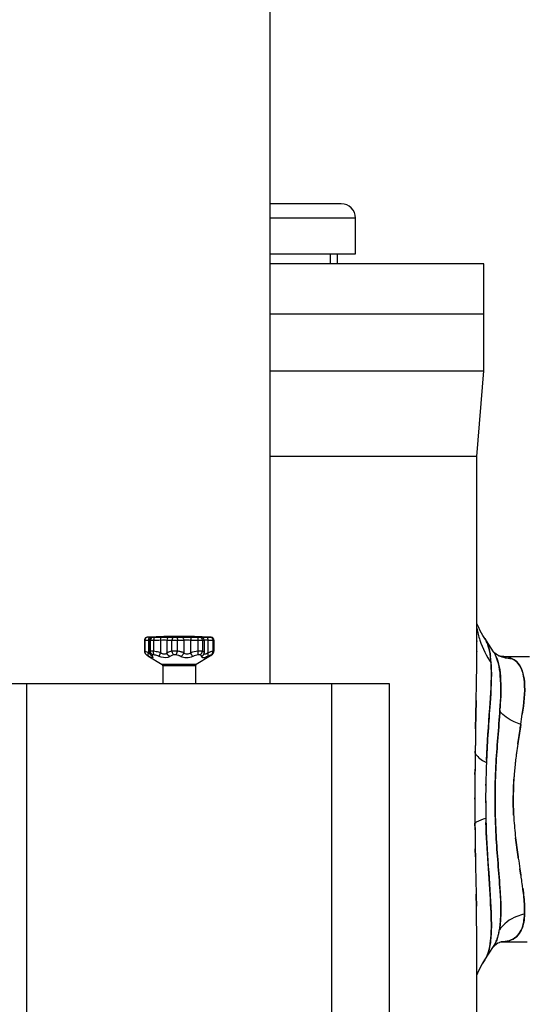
# Model space of a CAD drawing. Header units: metres. Extents: x 70279.8 to 70377.7, y 409251.8 to 409331.5.
# Tile 91 of 244: x 70311.49 to 70311.846, y 409311.61 to 409312.3. Entities that reach past the tile are written whole.
import ezdxf

# ---------------------------------------------------------------- set-up
doc = ezdxf.new("R2010")
doc.units = ezdxf.units.M

# ---------------------------------------------------------------- blocks, each defined once
blk = doc.blocks.new('PASS UNIT_20170322')
at = {"linetype": 'Continuous'}
for p, q in [((3058.5, 1048.88), (3058.5, 754.88)), ((3058.5, 1008.88), (2722.5, 1008.88)), ((3088.87, 926), (3081.16, 926)), ((3088.86, 926.19), (3081.24, 926.19)), ((3090.85, 924.32), (3090.85, 924.35)), ((3090.86, 924.3), (3090.85, 924.32)), ((3090.86, 924.26), (3090.86, 924.3)), ((3090.86, 924.22), (3090.86, 924.26)), ((3090.91, 923.47), (3090.86, 924.22)), ((3077.98, 923.78), (3071.79, 913.85)), ((3077.45, 922.9), (3077.98, 923.78)), ((3078.42, 921.8), (3078.4, 921.79)), ((3088.98, 923.44), (3080, 923.44)), ((3080.68, 922.49), (3088.91, 922.49)), ((3088.87, 922.17), (3081.16, 922.17)), ((3088.87, 919.79), (3081.16, 919.79)), ((3088.98, 923.44), (3089.03, 922.52)), ((3090.88, 920.48), (3090.87, 920.41)), ((3090.89, 920.56), (3090.88, 920.48)), ((3090.96, 920.39), (3090.93, 920.55)), ((3090.96, 920.47), (3090.95, 920.52)), ((3090.97, 920.4), (3090.96, 920.47)), ((3091.04, 920.48), (3091.04, 920.47)), ((3070.94, 913.38), (3058.5, 913.38)), ((3070.94, 890.38), (3070.94, 913.38)), ((3071.79, 889.91), (3071.79, 913.85)), ((3077.45, 915.93), (3080, 914.87)), ((3088.98, 914.87), (3080, 914.87)), ((3088.98, 910.54), (3080, 910.54)), ((3090.97, 914.94), (3088.98, 914.87)), ((3081.16, 906.96), (3088.87, 906.96)), ((3088.98, 898.69), (3080, 898.69)), ((3081.16, 903.08), (3088.87, 903.08)), ((3070.94, 890.38), (3058.5, 890.38)), ((3077.98, 879.98), (3071.79, 889.91)), ((3088.98, 893.86), (3080, 893.86)), ((3088.98, 884.38), (3080, 884.38)), ((3088.87, 888.78), (3081.16, 888.78)), ((3088.87, 885.67), (3081.16, 885.67)), ((3090.97, 882.78), (3090.86, 879.88)), ((3078.45, 879.26), (3078.56, 879.1)), ((3078.56, 879.1), (3078.67, 878.96)), ((3078.67, 878.96), (3078.85, 878.73)), ((3088.98, 881.88), (3080, 881.88)), ((3088.87, 878.27), (3081.16, 878.27)), ((3088.86, 877.57), (3081.24, 877.57)), ((3088.98, 881.88), (3088.87, 878.27)), ((3090.85, 879.43), (3090.86, 879.54)), ((3090.86, 879.54), (3090.87, 879.63)), ((3090.86, 879.57), (3090.86, 879.54)), ((3090.87, 879.63), (3090.89, 879.93)), ((3090.88, 879.9), (3090.89, 879.91)), ((3090.89, 879.93), (3090.91, 880.29)), ((3090.89, 879.99), (3090.9, 880.07)), ((3090.89, 879.91), (3090.89, 879.99)), ((3090.9, 880.14), (3090.91, 880.29)), ((3090.9, 880.07), (3090.9, 880.14)), ((4058.5, 838.38), (3058.5, 838.38)), ((3217.5, 693.38), (3217.5, 838.38)), ((3277.5, 838.38), (3277.5, 688.38)), ((3317.5, 838.38), (3317.5, 688.38)), ((3352.5, 688.38), (3352.5, 838.38)), ((3359.5, 838.38), (3359.5, 778.38)), ((3384.5, 778.38), (3384.5, 838.38)), ((3394.5, 788.38), (3394.5, 838.38)), ((2722.5, 794.88), (3058.5, 794.88)), ((3359.5, 796.19), (3352.5, 796.19)), ((3359.5, 791.19), (3352.5, 791.19)), ((3359.5, 778.38), (3384.5, 778.38)), ((3058.5, 754.88), (2722.5, 754.88)), ((2778.7, 693.38), (2874.04, 693.38)), ((2860.11, 690.69), (2862.14, 689.56)), ((2902.61, 693.72), (2910.01, 693.86)), ((2909.98, 693.86), (2902.62, 693.72)), ((2910.98, 693.88), (2909.98, 693.86)), ((2910.01, 693.86), (2911.01, 693.88)), ((2942.68, 694.48), (2937.23, 694.4)), ((2937.23, 694.4), (2942.68, 694.48)), ((2960.07, 694.69), (2958.87, 694.68)), ((2958.87, 694.68), (2960.12, 694.69)), ((2960.72, 694.7), (2960.07, 694.69)), ((2960.12, 694.69), (2960.72, 694.7)), ((2977.61, 694.76), (2978.48, 694.76)), ((2978.48, 694.76), (2977.61, 694.76)), ((2994.75, 694.69), (2996.09, 694.68)), ((2996.09, 694.68), (2994.75, 694.69)), ((3009.8, 694.52), (3011.11, 694.5)), ((3011.11, 694.5), (3009.81, 694.52)), ((3012.02, 694.49), (3011.11, 694.5)), ((3017.59, 694.4), (3012.02, 694.49)), ((3026.84, 694.23), (3036.58, 694.04)), ((3036.6, 694.04), (3026.84, 694.23)), ((3036.58, 694.04), (3046.54, 693.83)), ((3046.53, 693.83), (3036.6, 694.04)), ((3080.88, 693.38), (3217.5, 693.38)), ((3081.07, 693.38), (3080.89, 693.38)), ((3088.32, 693.42), (3087.82, 693.41)), ((3217.5, 693.38), (3277.5, 688.38)), ((2862.14, 689.56), (2862.2, 689.52)), ((2863.81, 688.55), (2865.04, 687.76)), ((2865.02, 687.77), (2874.2, 681.72)), ((2865.03, 687.79), (2865.16, 687.71)), ((2987.19, 687.12), (2987.98, 687.11)), ((2987.98, 687.11), (2987.2, 687.12)), ((3080.79, 681.72), (3088.39, 686.72)), ((3088.39, 686.72), (3089.96, 687.76)), ((3277.5, 688.38), (3352.5, 688.38)), ((2877.17, 680.09), (2877.05, 680.15)), ((2877.05, 680.15), (2877.17, 680.09)), ((2877.5, 676.42), (2877.5, 658.18)), ((2885.93, 677.55), (2885.8, 677.58)), ((3039.24, 677.23), (3039.94, 677.18)), ((3039.95, 677.18), (3039.27, 677.23)), ((3077.5, 676.42), (3077.5, 656.45)), ((3077.5, 676.42), (3077.5, 676.38)), ((3077.5, 676.38), (3077.5, 676.35)), ((3078.01, 678.15), (3077.98, 678.09)), ((2928.69, 663.18), (2924.35, 662.5)), ((2924.37, 662.5), (2928.69, 663.17)), ((2937.06, 664.46), (2936.07, 664.31)), ((2936.07, 664.31), (2937.05, 664.46)), ((2966.32, 667.59), (2966.54, 667.6)), ((3016.31, 664.7), (3016.08, 664.73)), ((3016.1, 664.73), (3016.33, 664.7)), ((3028.04, 662.91), (3028.23, 662.88)), ((3029.91, 662.61), (3028.07, 662.9)), ((3028.23, 662.88), (3029.94, 662.61))]:
    blk.add_line(p, q, dxfattribs=at)
for points in [[(3078.85, 925.03), (3078.78, 924.94), (3078.67, 924.8), (3078.56, 924.66), (3078.45, 924.5), (3078.34, 924.34), (3078.23, 924.17), (3078.11, 923.98), (3077.98, 923.78)], [(3081.24, 926.19), (3081.17, 926.19), (3081.03, 926.18), (3080.89, 926.17), (3080.76, 926.15), (3080.63, 926.12), (3080.5, 926.09), (3080.38, 926.06), (3080.26, 926.02), (3080.15, 925.98), (3080.04, 925.94), (3079.93, 925.89), (3079.83, 925.84), (3079.73, 925.78), (3079.63, 925.72), (3079.54, 925.67), (3079.46, 925.61), (3079.38, 925.54), (3079.3, 925.48), (3079.23, 925.42), (3079.16, 925.36), (3079.1, 925.3), (3079.04, 925.24), (3078.99, 925.18), (3078.94, 925.13), (3078.89, 925.07), (3078.85, 925.03)], [(3090.85, 924.35), (3090.85, 924.37), (3090.85, 924.38), (3090.85, 924.4), (3090.84, 924.42), (3090.84, 924.44), (3090.84, 924.46), (3090.83, 924.48), (3090.83, 924.51), (3090.82, 924.54), (3090.82, 924.57), (3090.81, 924.61), (3090.8, 924.65), (3090.79, 924.68), (3090.78, 924.72), (3090.77, 924.77), (3090.76, 924.81), (3090.74, 924.85), (3090.73, 924.89), (3090.71, 924.93), (3090.69, 924.97), (3090.67, 925.02), (3090.65, 925.06), (3090.63, 925.1), (3090.61, 925.15), (3090.59, 925.19), (3090.56, 925.23), (3090.53, 925.27), (3090.51, 925.32), (3090.48, 925.36), (3090.45, 925.4), (3090.41, 925.44), (3090.38, 925.48), (3090.34, 925.52), (3090.31, 925.56), (3090.27, 925.6), (3090.23, 925.64), (3090.19, 925.68), (3090.14, 925.72), (3090.1, 925.75), (3090.05, 925.79), (3090, 925.82), (3089.95, 925.86), (3089.9, 925.89), (3089.85, 925.92), (3089.79, 925.95), (3089.74, 925.98), (3089.68, 926.01), (3089.62, 926.03), (3089.56, 926.06), (3089.5, 926.08), (3089.44, 926.1), (3089.37, 926.12), (3089.3, 926.14), (3089.24, 926.15), (3089.17, 926.16), (3089.1, 926.17), (3089.03, 926.18), (3088.95, 926.18), (3088.88, 926.19), (3088.86, 926.19)], [(3080.68, 922.49), (3080.62, 922.49), (3080.39, 922.48), (3080.16, 922.45), (3079.93, 922.41), (3079.7, 922.36), (3079.48, 922.29), (3079.25, 922.21), (3079.03, 922.12), (3078.8, 922.01), (3078.57, 921.89), (3078.42, 921.8)], [(3090.95, 920.52), (3090.95, 920.56), (3090.94, 920.6), (3090.94, 920.64), (3090.93, 920.68), (3090.92, 920.72), (3090.92, 920.76), (3090.91, 920.8), (3090.9, 920.84), (3090.89, 920.89), (3090.88, 920.93), (3090.86, 920.98), (3090.85, 921.04), (3090.83, 921.1), (3090.8, 921.16), (3090.78, 921.23), (3090.75, 921.3), (3090.71, 921.38), (3090.67, 921.46), (3090.62, 921.54), (3090.56, 921.62), (3090.5, 921.71), (3090.43, 921.79), (3090.35, 921.88), (3090.27, 921.96), (3090.18, 922.04), (3090.08, 922.12), (3089.97, 922.19), (3089.86, 922.25), (3089.74, 922.31), (3089.61, 922.36), (3089.48, 922.4), (3089.35, 922.44), (3089.21, 922.46), (3089.07, 922.48), (3088.91, 922.49)], [(3077.98, 879.98), (3078.11, 879.78), (3078.23, 879.59), (3078.34, 879.42), (3078.45, 879.26)], [(3078.85, 878.73), (3078.89, 878.69), (3078.94, 878.63), (3078.99, 878.58), (3079.04, 878.52), (3079.1, 878.46), (3079.16, 878.4), (3079.23, 878.34), (3079.3, 878.28), (3079.38, 878.22), (3079.46, 878.16), (3079.54, 878.1), (3079.63, 878.04), (3079.73, 877.98), (3079.83, 877.93), (3079.93, 877.87), (3080.04, 877.83), (3080.15, 877.78), (3080.26, 877.74), (3080.38, 877.7), (3080.5, 877.67), (3080.63, 877.64), (3080.76, 877.61), (3080.89, 877.59), (3081.03, 877.58), (3081.17, 877.58), (3081.24, 877.57)], [(3088.86, 877.57), (3088.87, 877.57), (3088.94, 877.58), (3089.01, 877.58), (3089.08, 877.59), (3089.15, 877.6), (3089.21, 877.61), (3089.28, 877.62), (3089.34, 877.63), (3089.4, 877.65), (3089.46, 877.67), (3089.52, 877.69), (3089.58, 877.71), (3089.64, 877.73), (3089.69, 877.76), (3089.75, 877.78), (3089.8, 877.81), (3089.85, 877.84), (3089.9, 877.87), (3089.95, 877.9), (3090, 877.93), (3090.04, 877.97), (3090.09, 878), (3090.13, 878.03), (3090.17, 878.07), (3090.21, 878.11), (3090.25, 878.14), (3090.29, 878.18), (3090.33, 878.22), (3090.36, 878.26), (3090.4, 878.3), (3090.43, 878.34), (3090.46, 878.38), (3090.49, 878.42), (3090.52, 878.46), (3090.54, 878.5), (3090.57, 878.54), (3090.59, 878.59), (3090.62, 878.63), (3090.64, 878.67), (3090.66, 878.71), (3090.68, 878.75), (3090.7, 878.8), (3090.72, 878.84), (3090.73, 878.88), (3090.75, 878.92), (3090.76, 878.97), (3090.77, 879.01), (3090.78, 879.04), (3090.79, 879.08), (3090.8, 879.12), (3090.81, 879.16), (3090.82, 879.19), (3090.83, 879.22), (3090.83, 879.26), (3090.84, 879.28), (3090.84, 879.31), (3090.84, 879.34), (3090.84, 879.36), (3090.85, 879.38), (3090.85, 879.39), (3090.85, 879.41), (3090.85, 879.43)], [(2854.22, 693.38), (2854.6, 693.24), (2857.14, 692.16), (2860.11, 690.69)], [(3089.97, 687.76), (3092.21, 689.17), (3095.38, 690.94)], [(3095.38, 690.94), (3098.2, 692.31), (3100.56, 693.3)], [(2862.2, 689.52), (2862.73, 689.2), (2863.81, 688.55)], [(2874.28, 681.67), (2874.41, 681.57), (2875.03, 681.03), (2875.97, 679.94), (2876.8, 678.57), (2877.21, 677.57)], [(2877.21, 677.57), (2877.28, 677.34), (2877.48, 676.51), (2877.5, 676.37)], [(3077.5, 676.36), (3077.52, 676.52), (3077.61, 676.97), (3077.81, 677.64), (3077.98, 678.09)], [(3078.01, 678.15), (3078.36, 678.89), (3079.01, 679.91), (3079.76, 680.81), (3080.42, 681.44), (3080.78, 681.71)]]:
    blk.add_lwpolyline(points, dxfattribs=at)
for centre, radius, start, end in [((3646.48, 929.9), 557.7, 181.03937, 181.54452), ((3070.59, 921.73), 18.46, 2.31695, 2.43928), ((3094.43, 920.05), 3.58, 174.31591, 175.58085), ((3449.7, 927.03), 358.93, 181.29912, 181.9304), ((2698.03, 901.88), 393.48, 356.85409, 3.14591), ((2932.43, 914.84), 158.72, 2.63279, 3.11852), ((3089.11, 920.23), 1.87, 2.35157, 7.31077), ((3086.9, 919.79), 4.1, 7.26994, 8.42592), ((3072.68, 920.18), 18.36, 0.92772, 1.24418), ((3078.21, 920.27), 12.83, 0.53029, 0.89488), ((3070.94, 914.38), 1, 270, 328.06948), ((3240.65, 905.02), 151.8, 179.26712, 180.73273), ((3145.78, 904.8), 54.93, 178.77881, 181.22119), ((3266.18, 907.16), 175.36, 181.15416, 181.72488), ((3361.34, 907.47), 272.51, 180.92337, 181.38004), ((3268.48, 905.24), 179.62, 181.38164, 182.08954), ((3206.48, 905.36), 115.63, 181.72688, 182.61137), ((3070.94, 889.38), 1, 31.93052, 90), ((3535.03, 881.59), 446.22, 178.42405, 179.07687), ((3377.95, 883.43), 287.15, 178.0303, 178.84615), ((3088.98, 886.38), 2, 270.0151, 357.74767), ((3001.03, 846.07), 84.39, 23.18208, 25.10526), ((3080.9, 880.43), 2.66, 210.80005, 219.71406), ((2940.96, 835.28), 146.64, 17.04504, 18.52704), ((3127.07, 878.47), 36.23, 177.77029, 178.12509), ((3071.31, 880.99), 19.6, 355.84961, 356.14078), ((3083.85, 880.08), 7.03, 355.58255, 355.84871), ((3057.15, 881.94), 33.79, 356.1523, 356.54063), ((3384.5, 788.38), 10, 270, 360), ((2818.21, 614.1), 87.31, 59.79214, 65.33463), ((2873.89, 1421.47), 728.09, 269.43956, 270.0117), ((2873.58, 1758.1), 1064.72, 270.02467, 270.68581), ((2873.51, 1757.7), 1064.32, 270.02905, 270.68964), ((2867.13, 2341.21), 1647.86, 270.66715, 270.88676), ((2867.59, 2307.82), 1614.47, 270.66513, 270.88866), ((2851.04, 3362), 2668.78, 270.89313, 271.10724), ((2851.21, 3341.37), 2648.15, 270.89612, 271.1123), ((3081.37, -7354.42), 8050.1, 91.025965, 91.212823), ((3073.58, -6953.69), 7649.3, 91.021391, 91.217801), ((2981, -1804.65), 2499.42, 90.50741, 90.87855), ((2981.15, -1802.94), 2497.73, 90.51105, 90.88247), ((2977.75, -1416.03), 2110.8, 90.00398, 90.46236), ((2977.57, -1409.65), 2104.41, 89.99891, 90.45861), ((2977.42, -1419.97), 2114.73, 89.53067, 89.97149), ((2977.27, -1419.15), 2113.92, 89.5263, 89.96728), ((2974.37, -1767.79), 2462.56, 89.17548, 89.49458), ((2974.24, -1763.03), 2457.81, 89.17108, 89.49054), ((2965.84, -2349.11), 3043.95, 89.02581, 89.14775), ((2947.12, -3419.49), 4114.49, 88.8899, 89.01864), ((2949, -3329.47), 4024.46, 88.89166, 89.02338), ((3137.05, 5128.72), 4435.81, 268.83063, 268.95111), ((3136.84, 5127.59), 4434.67, 268.8333, 268.95355), ((3099.68, 3103.46), 2410.21, 268.95799, 269.10535), ((3098.78, 3050.18), 2356.92, 268.9564, 269.10664), ((3086.99, 2286.15), 1592.8, 269.10211, 269.39508), ((3087.13, 2290.84), 1597.49, 269.10028, 269.39164), ((3081.37, 1726.55), 1033.17, 269.37917, 269.97716), ((3081.46, 1738.32), 1044.94, 269.3814, 269.96903), ((3081.02, 1492.3), 798.92, 270.00318, 270.1376), ((3081.32, 1394.04), 700.66, 270.13235, 270.53157), ((3109.66, 629.23), 65.43, 100.92853, 108.54066), ((2819.04, 615.55), 85.64, 57.51434, 59.73599), ((2874.14, 701.59), 16.56, 235.95402, 236.65385), ((2874.11, 701.58), 16.53, 236.02323, 236.63966), ((2874.69, 702.47), 17.6, 236.68221, 241.25705), ((2874.53, 702.19), 17.28, 236.67453, 240.2931), ((2819.49, 616.27), 84.79, 56.75811, 57.41225), ((2874.8, 702.64), 17.79, 240.26965, 241.19632), ((2875.51, 703.96), 19.29, 241.22691, 243.59234), ((2977.75, 72.27), 614.93, 91.3934, 91.54009), ((2977.74, 72.48), 614.72, 91.27115, 91.39341), ((2978.09, 59.86), 627.34, 91.27652, 91.39721), ((2977.71, 73.82), 613.38, 90.98414, 91.27124), ((2977.59, 81.56), 605.64, 90.98494, 91.27486), ((2977.65, 77.34), 609.86, 90.70665, 90.98421), ((2977.64, 79.21), 607.99, 90.70697, 90.98536), ((2977.54, 88.43), 598.76, 90.00089, 90.70837), ((2977.48, 93.94), 593.26, 89.99548, 90.70945), ((2977.45, 76.29), 610.91, 89.86977, 89.99294), ((2977.52, 99), 588.2, 89.87105, 89.99897), ((2977.45, 83.02), 604.18, 89.07623, 89.8684), ((2977.47, 84.11), 603.09, 89.07636, 89.87019), ((2977.18, 65.23), 621.97, 88.16757, 89.00508), ((2977.13, 67.52), 619.68, 88.15664, 88.99686), ((2976.12, 34.62), 652.6, 87.96461, 88.16071), ((2976.92, 56.94), 630.26, 87.96454, 88.16775), ((2974.52, -9.08), 696.32, 87.65001, 87.96097), ((2975.72, 23.66), 663.57, 87.6348, 87.96324), ((2975.33, 9.63), 677.6, 87.50175, 87.6535), ((2974.31, -10.96), 698.21, 87.49105, 87.63625), ((3066.75, 786.83), 103.6, 271.77504, 272.79449), ((3067.44, 772.77), 89.54, 272.79522, 273.86464), ((3067.26, 776.04), 92.81, 272.80964, 273.36578), ((3067.63, 769.63), 86.39, 273.36906, 273.87594), ((3068.56, 756.8), 73.52, 273.82892, 276.14296), ((3068.05, 763.49), 80.23, 273.87293, 274.53774), ((3068.84, 753.83), 70.53, 274.51809, 276.17383), ((3069.83, 744.65), 61.3, 276.18302, 277.28997), ((3069.83, 744.57), 61.22, 276.189, 277.2997), ((3073.22, 723.42), 39.8, 281.78595, 282.46421), ((3073.25, 723.25), 39.63, 281.78767, 282.46835), ((3076.84, 710.14), 26.03, 287.64687, 291.6476), ((3076.87, 710.08), 25.96, 287.63902, 291.64895), ((3078.29, 706.47), 22.08, 291.66887, 295.34162), ((3078.29, 706.47), 22.07, 291.6701, 295.34529), ((3081.02, 701.36), 16.27, 303.36613, 304.93076), ((3081.35, 700.89), 15.71, 304.92733, 307.15538), ((2884.47, 697.32), 18.67, 233.24417, 236.65573), ((2887.2, 702.14), 24.22, 244.74284, 245.23791), ((2887.33, 702.39), 24.5, 244.72366, 245.20626), ((2891.07, 712.6), 35.38, 252.79876, 254.44021), ((2890.98, 712.32), 35.09, 252.79895, 254.45543), ((2891.86, 715.47), 38.36, 254.45876, 256.26271), ((2893.35, 721.75), 44.82, 256.31377, 259.90389), ((2894.42, 727.44), 50.61, 259.84008, 260.19255), ((2894.01, 725.34), 48.46, 259.87911, 260.17182), ((3075.03, 1202.27), 526.26, 265.94411, 266.10306), ((3072.79, 1171.67), 495.57, 265.95375, 266.1177), ((3068.17, 1100.56), 424.32, 266.18561, 266.37921), ((3069.46, 698.96), 20.64, 300.4869, 301.41357), ((3069.81, 698.39), 19.96, 301.40812, 303.36394), ((3069.87, 698.31), 19.86, 301.38439, 303.31936), ((2856.45, 1093.86), 436.67, 277.98374, 278.61905), ((2856.6, 1092.92), 435.71, 277.98069, 278.61953), ((2801.49, 1459.01), 805.93, 278.59168, 278.77018), ((2805.85, 1430.2), 776.79, 278.59233, 278.77512), ((3139.3, -679.44), 1359.03, 98.60053, 98.91542), ((3136.2, -659.46), 1338.81, 98.59696, 98.91642), ((2981.19, 397.44), 270.56, 93.59984, 96.5146), ((2980.23, 409.07), 258.9, 93.55008, 96.59589), ((2978.02, 440.4), 227.49, 92.89118, 93.48293), ((2979.3, 425.53), 242.41, 93.06815, 93.57148), ((2977.56, 450.12), 217.76, 90.01473, 92.89902), ((2977.35, 446.44), 221.44, 86.0146, 89.96109), ((2976.64, 433.81), 234.09, 85.41388, 86.05672), ((2982.08, 492.74), 174.93, 85.64463, 86.50879), ((2975.03, 413.77), 254.2, 84.88035, 85.41191), ((2980.98, 478.5), 189.21, 84.9225, 85.63764), ((2973.52, 397.29), 270.74, 83.86229, 84.87455), ((2977.56, 440.97), 226.9, 83.6921, 84.90116), ((2971.14, 374.81), 293.34, 83.64212, 83.86968), ((2972.41, 393.3), 274.85, 83.47586, 83.718), ((2967.9, 346.29), 322.05, 82.68977, 83.62985), ((2962.66, 309.66), 359.05, 82.60281, 83.44544), ((2962.63, 304.63), 364.05, 82.5261, 82.70215), ((2952.87, 232.45), 436.88, 82.48751, 82.63458), ((2952.6, 229.55), 439.79, 81.70072, 82.50232), ((2946.32, 183.53), 486.24, 81.7497, 82.47577), ((3120.49, 1243.04), 587.45, 261.13049, 261.83623), ((3118.11, 1227.41), 571.64, 261.12774, 261.85233), ((2899.26, 711.98), 52.07, 267.14978, 267.46146), ((2899.41, 715.53), 55.62, 267.47225, 268.74173), ((2882.65, 905.98), 246.96, 277.34345, 277.54494), ((2877.17, 947.11), 288.46, 277.55114, 277.95627), ((2878.11, 940.56), 281.84, 277.53878, 277.95158)]:
    blk.add_arc(centre, radius, start, end, dxfattribs=at)
for points, knots in [([(3078.85, 925.03), (3079.12, 925.36), (3079.84, 925.89), (3080.73, 926.03), (3081.16, 926)], [0, 0, 0, 0, 0.494505, 1, 1, 1, 1]), ([(3080, 923.44), (3080.12, 923.72), (3080.48, 924.58), (3080.84, 925.45), (3081.16, 926)], [0, 0, 0, 0, 0.323207, 1, 1, 1, 1]), ([(3081.16, 926), (3081.17, 926.05), (3081.2, 926.1), (3081.22, 926.19), (3081.24, 926.19)], [0, 0, 0, 0, 0.725842, 1, 1, 1, 1]), ([(3088.86, 926.19), (3088.87, 926.19), (3088.84, 926.09), (3088.86, 926.05), (3088.87, 926)], [0, 0, 0, 0, 0.251614, 1, 1, 1, 1]), ([(3090.86, 924.22), (3090.83, 924.69), (3090.35, 925.65), (3089.35, 926.01), (3088.87, 926)], [0, 0, 0, 0, 0.493617, 1, 1, 1, 1]), ([(3088.87, 926), (3088.87, 925.86), (3088.92, 925.01), (3088.95, 924.15), (3088.98, 923.44)], [0, 0, 0, 0, 0.165151, 1, 1, 1, 1]), ([(3077.45, 920.66), (3077.33, 920.6), (3077.11, 920.5), (3076.81, 920.42), (3076.55, 920.53), (3076.51, 920.83), (3076.59, 921.19), (3076.79, 921.67), (3077.08, 922.26), (3077.32, 922.68), (3077.45, 922.9)], [0, 0, 0, 0, 0.120846, 0.205481, 0.264957, 0.333732, 0.438821, 0.586521, 0.775139, 1, 1, 1, 1]), ([(3077.45, 922.9), (3077.68, 923.24), (3078.57, 923.71), (3079.51, 923.58), (3080, 923.44)], [0, 0, 0, 0, 0.440402, 1, 1, 1, 1]), ([(3078.61, 920.56), (3078.5, 920.71), (3078.08, 920.96), (3077.65, 920.78), (3077.45, 920.66)], [0, 0, 0, 0, 0.455825, 1, 1, 1, 1]), ([(3077.45, 915.93), (3077.58, 916.24), (3078.02, 917.42), (3078.39, 918.63), (3078.61, 919.53)], [0, 0, 0, 0, 0.261223, 1, 1, 1, 1]), ([(3078.61, 920.56), (3078.87, 921.01), (3079.61, 921.81), (3080.64, 922.14), (3081.16, 922.17)], [0, 0, 0, 0, 0.502308, 1, 1, 1, 1]), ([(3078.61, 919.53), (3078.66, 919.74), (3078.72, 920.08), (3078.69, 920.45), (3078.61, 920.56)], [0, 0, 0, 0, 0.620498, 1, 1, 1, 1]), ([(3078.61, 919.53), (3078.92, 919.75), (3079.81, 919.95), (3080.68, 919.88), (3081.16, 919.79)], [0, 0, 0, 0, 0.432638, 1, 1, 1, 1]), ([(3079.07, 922.14), (3079.07, 922.34), (3079.44, 922.81), (3079.77, 923.19), (3080, 923.44)], [0, 0, 0, 0, 0.370369, 1, 1, 1, 1]), ([(3080, 914.87), (3080.12, 915.29), (3080.57, 916.91), (3080.94, 918.56), (3081.16, 919.79)], [0, 0, 0, 0, 0.260224, 1, 1, 1, 1]), ([(3081.16, 922.17), (3081.13, 922.22), (3081.02, 922.38), (3080.82, 922.49), (3080.68, 922.49)], [0, 0, 0, 0, 0.293853, 1, 1, 1, 1]), ([(3081.16, 919.79), (3081.21, 920.29), (3081.25, 921.07), (3081.26, 921.89), (3081.16, 922.17)], [0, 0, 0, 0, 0.632067, 1, 1, 1, 1]), ([(3088.87, 922.17), (3088.86, 922.06), (3088.85, 921.26), (3088.86, 920.47), (3088.87, 919.79)], [0, 0, 0, 0, 0.145554, 1, 1, 1, 1]), ([(3088.91, 922.49), (3088.89, 922.49), (3088.89, 922.32), (3088.87, 922.25), (3088.87, 922.17)], [0, 0, 0, 0, 0.259583, 1, 1, 1, 1]), ([(3090.86, 920.33), (3090.84, 920.81), (3090.37, 921.79), (3089.36, 922.17), (3088.87, 922.17)], [0, 0, 0, 0, 0.494584, 1, 1, 1, 1]), ([(3090.86, 918.89), (3090.83, 919.19), (3090.08, 919.73), (3089.33, 919.79), (3088.87, 919.79)], [0, 0, 0, 0, 0.39157, 1, 1, 1, 1]), ([(3090.97, 922.13), (3090.95, 922.5), (3090.35, 923.29), (3089.45, 923.45), (3088.98, 923.44)], [0, 0, 0, 0, 0.441003, 1, 1, 1, 1]), ([(3090.86, 920.33), (3090.86, 920.26), (3090.84, 919.78), (3090.85, 919.3), (3090.86, 918.89)], [0, 0, 0, 0, 0.145633, 1, 1, 1, 1]), ([(3090.93, 920.55), (3090.93, 920.56), (3090.91, 920.6), (3090.9, 920.57), (3090.89, 920.56)], [0, 0, 0, 0, 0.54576, 1, 1, 1, 1]), ([(3090.97, 922.13), (3090.98, 921.97), (3091.01, 921.45), (3091.03, 920.94), (3091.03, 920.58)], [0, 0, 0, 0, 0.305824, 1, 1, 1, 1]), ([(3091.04, 920.39), (3091.04, 920.28), (3091.04, 919.89), (3090.98, 920.23), (3090.97, 920.31)], [0, 0, 0, 0, 0.566752, 1, 1, 1, 1]), ([(3077.45, 908.44), (3077.14, 908.85), (3076.05, 911.24), (3076.7, 914.03), (3077.45, 915.93)], [0, 0, 0, 0, 0.201984, 1, 1, 1, 1]), ([(3080, 910.54), (3079.73, 910.74), (3079.24, 911.28), (3078.98, 912.44), (3079.3, 913.7), (3079.74, 914.48), (3080, 914.87)], [0, 0, 0, 0, 0.207438, 0.439474, 0.709661, 1, 1, 1, 1]), ([(3081.16, 906.96), (3081.09, 907.32), (3080.84, 908.55), (3080.45, 909.77), (3080, 910.54)], [0, 0, 0, 0, 0.290787, 1, 1, 1, 1]), ([(3088.98, 910.54), (3088.96, 910.3), (3088.91, 909.11), (3088.88, 907.92), (3088.87, 906.96)], [0, 0, 0, 0, 0.199166, 1, 1, 1, 1]), ([(3088.98, 914.87), (3089.02, 914.04), (3089.05, 912.59), (3089.03, 911.15), (3088.98, 910.54)], [0, 0, 0, 0, 0.577285, 1, 1, 1, 1]), ([(3090.97, 908.84), (3090.95, 909.29), (3090.44, 910.22), (3089.47, 910.53), (3088.98, 910.54)], [0, 0, 0, 0, 0.475781, 1, 1, 1, 1]), ([(3090.97, 914.94), (3091.01, 913.76), (3091.05, 911.73), (3091.03, 909.7), (3090.97, 908.84)], [0, 0, 0, 0, 0.577317, 1, 1, 1, 1]), ([(3078.61, 905.7), (3078.55, 905.98), (3078.28, 906.93), (3077.88, 907.87), (3077.45, 908.44)], [0, 0, 0, 0, 0.283527, 1, 1, 1, 1]), ([(3077.98, 901.88), (3078.05, 902.05), (3078.3, 902.75), (3078.49, 903.48), (3078.61, 904.03)], [0, 0, 0, 0, 0.238892, 1, 1, 1, 1]), ([(3078.61, 905.7), (3078.75, 905.86), (3079.49, 906.48), (3080.42, 906.82), (3081.16, 906.96)], [0, 0, 0, 0, 0.215775, 1, 1, 1, 1]), ([(3078.61, 904.03), (3078.7, 904.45), (3078.74, 905.02), (3078.64, 905.57), (3078.61, 905.7)], [0, 0, 0, 0, 0.762886, 1, 1, 1, 1]), ([(3078.61, 904.03), (3078.94, 903.81), (3079.78, 903.44), (3080.66, 903.19), (3081.16, 903.08)], [0, 0, 0, 0, 0.43825, 1, 1, 1, 1]), ([(3081.16, 903.08), (3081.19, 903.41), (3081.28, 904.7), (3081.26, 906), (3081.16, 906.96)], [0, 0, 0, 0, 0.255022, 1, 1, 1, 1]), ([(3090.86, 905.97), (3090.83, 906.28), (3090.1, 906.86), (3089.34, 906.96), (3088.87, 906.96)], [0, 0, 0, 0, 0.398049, 1, 1, 1, 1]), ([(3090.86, 903.63), (3090.85, 903.54), (3090.62, 903.37), (3089.96, 903.16), (3089.33, 903.09), (3088.87, 903.08)], [0, 0, 0, 0, 0.126771, 0.348633, 1, 1, 1, 1]), ([(3090.97, 908.84), (3090.96, 908.65), (3090.91, 907.7), (3090.88, 906.74), (3090.86, 905.97)], [0, 0, 0, 0, 0.199215, 1, 1, 1, 1]), ([(3077.45, 892.37), (3076.88, 893.77), (3076.21, 896.62), (3076.82, 899.55), (3077.45, 900.73)], [0, 0, 0, 0, 0.530631, 1, 1, 1, 1]), ([(3077.45, 900.73), (3077.5, 900.81), (3077.7, 901.19), (3077.87, 901.58), (3077.98, 901.88)], [0, 0, 0, 0, 0.239597, 1, 1, 1, 1]), ([(3077.45, 900.73), (3077.57, 900.49), (3078.18, 899.57), (3079.19, 898.93), (3080, 898.69)], [0, 0, 0, 0, 0.233644, 1, 1, 1, 1]), ([(3080, 893.86), (3079.48, 894.62), (3078.88, 895.96), (3079.25, 897.71), (3079.73, 898.41), (3080, 898.69)], [0, 0, 0, 0, 0.526657, 0.774063, 1, 1, 1, 1]), ([(3080, 898.69), (3080.05, 898.81), (3080.25, 899.31), (3080.41, 899.82), (3080.53, 900.22)], [0, 0, 0, 0, 0.237017, 1, 1, 1, 1]), ([(3080.53, 900.22), (3080.59, 900.44), (3080.85, 901.38), (3081.04, 902.34), (3081.16, 903.08)], [0, 0, 0, 0, 0.236781, 1, 1, 1, 1]), ([(3090.97, 900.1), (3090.95, 899.71), (3090.35, 898.91), (3089.46, 898.7), (3088.98, 898.69)], [0, 0, 0, 0, 0.443197, 1, 1, 1, 1]), ([(3088.98, 898.69), (3089, 898.35), (3089.07, 896.74), (3089.04, 895.13), (3088.98, 893.86)], [0, 0, 0, 0, 0.214503, 1, 1, 1, 1]), ([(3090.97, 900.1), (3091, 899.61), (3091.06, 897.35), (3091.04, 895.08), (3090.97, 893.3)], [0, 0, 0, 0, 0.214459, 1, 1, 1, 1]), ([(3077.45, 892.37), (3077.75, 892.68), (3078.59, 893.22), (3079.48, 893.65), (3080, 893.86)], [0, 0, 0, 0, 0.428006, 1, 1, 1, 1]), ([(3090.97, 893.3), (3090.96, 893.39), (3090.74, 893.56), (3090.08, 893.77), (3089.44, 893.85), (3088.98, 893.86)], [0, 0, 0, 0, 0.123378, 0.344547, 1, 1, 1, 1]), ([(3077.45, 881.87), (3077.2, 882.42), (3076.78, 883.42), (3076.45, 884.76), (3076.62, 885.87), (3077.2, 886.17), (3077.45, 886.2)], [0, 0, 0, 0, 0.371289, 0.653347, 0.843614, 1, 1, 1, 1]), ([(3077.45, 886.2), (3077.7, 886.22), (3078.23, 886.49), (3078.5, 886.99), (3078.61, 887.27)], [0, 0, 0, 0, 0.442658, 1, 1, 1, 1]), ([(3077.45, 886.2), (3077.66, 885.68), (3078.35, 884.75), (3079.47, 884.38), (3080, 884.38)], [0, 0, 0, 0, 0.510341, 1, 1, 1, 1]), ([(3078.61, 888.61), (3078.96, 888.53), (3079.83, 888.55), (3080.67, 888.67), (3081.16, 888.78)], [0, 0, 0, 0, 0.419102, 1, 1, 1, 1]), ([(3078.61, 887.27), (3078.65, 887.35), (3078.75, 887.79), (3078.69, 888.26), (3078.61, 888.61)], [0, 0, 0, 0, 0.19448, 1, 1, 1, 1]), ([(3078.61, 887.27), (3079, 886.62), (3079.9, 885.93), (3080.9, 885.7), (3081.16, 885.67)], [0, 0, 0, 0, 0.744863, 1, 1, 1, 1]), ([(3080, 881.88), (3079.76, 882.19), (3079.43, 882.65), (3079.14, 883.28), (3079.05, 883.68), (3079.11, 884.02), (3079.43, 884.34), (3079.77, 884.38), (3080, 884.38)], [0, 0, 0, 0, 0.35385, 0.500461, 0.618885, 0.712567, 0.798403, 1, 1, 1, 1]), ([(3080, 884.38), (3080.25, 884.38), (3080.84, 884.73), (3081.05, 885.33), (3081.16, 885.67)], [0, 0, 0, 0, 0.403801, 1, 1, 1, 1]), ([(3081.16, 885.67), (3081.24, 886.1), (3081.27, 887.15), (3081.21, 888.18), (3081.16, 888.78)], [0, 0, 0, 0, 0.422029, 1, 1, 1, 1]), ([(3088.87, 888.78), (3088.86, 888.46), (3088.85, 887.43), (3088.85, 886.39), (3088.87, 885.67)], [0, 0, 0, 0, 0.303354, 1, 1, 1, 1]), ([(3090.86, 889.21), (3090.85, 889.13), (3090.61, 888.98), (3089.96, 888.81), (3089.33, 888.77), (3088.87, 888.78)], [0, 0, 0, 0, 0.121576, 0.342155, 1, 1, 1, 1]), ([(3090.86, 887.34), (3090.84, 886.9), (3090.32, 885.98), (3089.35, 885.68), (3088.87, 885.67)], [0, 0, 0, 0, 0.476737, 1, 1, 1, 1]), ([(3088.87, 885.67), (3088.87, 885.49), (3088.89, 885.17), (3088.9, 884.74), (3088.94, 884.55), (3088.95, 884.38), (3088.98, 884.38)], [0, 0, 0, 0, 0.429304, 0.741478, 0.931832, 1, 1, 1, 1]), ([(3088.98, 884.38), (3088.99, 884.38), (3089.01, 884.3), (3089.03, 884.19), (3089.04, 883.97), (3089.04, 883.54), (3089.02, 882.83), (3089, 882.23), (3088.98, 881.88)], [0, 0, 0, 0, 0.020112, 0.071503, 0.155369, 0.270624, 0.587259, 1, 1, 1, 1]), ([(3090.97, 882.78), (3090.95, 882.48), (3090.2, 881.92), (3089.45, 881.87), (3088.98, 881.88)], [0, 0, 0, 0, 0.391122, 1, 1, 1, 1]), ([(3090.86, 889.21), (3090.86, 889.02), (3090.85, 888.4), (3090.85, 887.77), (3090.86, 887.34)], [0, 0, 0, 0, 0.303345, 1, 1, 1, 1]), ([(3090.86, 887.34), (3090.87, 887.19), (3090.88, 886.94), (3090.9, 886.59), (3090.93, 886.43), (3090.95, 886.3), (3090.97, 886.3)], [0, 0, 0, 0, 0.427841, 0.739171, 0.929536, 1, 1, 1, 1]), ([(3090.97, 886.3), (3091, 886.3), (3091.01, 886.18), (3091.03, 886.04), (3091.03, 885.72), (3091.04, 885.13), (3091.02, 884.12), (3090.99, 883.27), (3090.97, 882.78)], [0, 0, 0, 0, 0.018709, 0.069924, 0.153895, 0.269366, 0.586567, 1, 1, 1, 1]), ([(3077.45, 881.87), (3077.72, 881.64), (3078.68, 881.49), (3079.51, 881.7), (3080, 881.88)], [0, 0, 0, 0, 0.406033, 1, 1, 1, 1]), ([(3077.98, 879.98), (3078.04, 879.88), (3078.24, 879.57), (3078.45, 879.26), (3078.61, 879.07)], [0, 0, 0, 0, 0.305569, 1, 1, 1, 1]), ([(3078.61, 879.29), (3078.87, 878.92), (3079.68, 878.31), (3080.67, 878.21), (3081.16, 878.27)], [0, 0, 0, 0, 0.478107, 1, 1, 1, 1]), ([(3078.61, 879.07), (3078.63, 879.04), (3078.66, 878.98), (3078.73, 879.03), (3078.65, 879.15), (3078.64, 879.23), (3078.61, 879.29)], [0, 0, 0, 0, 0.231163, 0.29958, 0.544186, 1, 1, 1, 1]), ([(3081.24, 877.57), (3081.26, 877.57), (3081.24, 877.67), (3081.24, 877.77), (3081.2, 878), (3081.18, 878.17), (3081.16, 878.27)], [0, 0, 0, 0, 0.064854, 0.254307, 0.567941, 1, 1, 1, 1]), ([(3088.87, 878.27), (3088.86, 878.17), (3088.87, 878), (3088.84, 877.77), (3088.87, 877.67), (3088.84, 877.57), (3088.86, 877.57)], [0, 0, 0, 0, 0.431624, 0.745492, 0.936069, 1, 1, 1, 1]), ([(3090.86, 879.88), (3090.84, 879.44), (3090.32, 878.54), (3089.35, 878.26), (3088.87, 878.27)], [0, 0, 0, 0, 0.47435, 1, 1, 1, 1]), ([(3090.86, 879.65), (3090.85, 879.59), (3090.84, 879.38), (3090.86, 879.51), (3090.86, 879.54)], [0, 0, 0, 0, 0.723548, 1, 1, 1, 1]), ([(2960.72, 694.7), (2961.06, 694.38), (2962.71, 692.07), (2963.49, 689.31), (2964.12, 687.05)], [0, 0, 0, 0, 0.165505, 1, 1, 1, 1]), ([(3009.8, 694.52), (3009.19, 694.24), (3006.26, 692.27), (3004.38, 689.15), (3003.07, 686.66)], [0, 0, 0, 0, 0.193121, 1, 1, 1, 1]), ([(2962.8, 687.02), (2941.11, 686.49), (2912.98, 683.63), (2880.71, 682.91), (2869.91, 685.02), (2866.22, 687.04)], [0, 0, 0, 0, 0.670043, 0.870154, 1, 1, 1, 1]), ([(2866.93, 686.68), (2871.6, 684.36), (2884.29, 682.77), (2915.64, 684.12), (2942.03, 686.46), (2961.22, 686.98)], [0, 0, 0, 0, 0.164908, 0.391959, 1, 1, 1, 1]), ([(3071.81, 683.35), (3062.78, 682.9), (3040.41, 684.35), (3018.16, 686.01), (3004.87, 686.59)], [0, 0, 0, 0, 0.40465, 1, 1, 1, 1]), ([(3004.87, 686.59), (3016.99, 686.06), (3038.64, 684.53), (3060.37, 682.97), (3069.96, 683.27)], [0, 0, 0, 0, 0.558156, 1, 1, 1, 1]), ([(2877.5, 676.42), (2877.5, 672.6), (2879.76, 664.24), (2887.7, 661.24), (2891.44, 660.55)], [0, 0, 0, 0, 0.500941, 1, 1, 1, 1]), ([(2891.44, 660.55), (2887.68, 661.24), (2879.76, 664.26), (2877.51, 672.57), (2877.5, 676.35)], [0, 0, 0, 0, 0.503049, 1, 1, 1, 1]), ([(2885.74, 677.59), (2894.79, 676.02), (2917.19, 677.06), (2954.31, 680.64), (2996.03, 680.98), (3024.51, 678.27), (3037.82, 677.33)], [0, 0, 0, 0, 0.181017, 0.436439, 0.737109, 1, 1, 1, 1]), ([(2896.96, 659.96), (2896.6, 661.79), (2894.66, 668.58), (2890.11, 674.77), (2885.74, 677.59)], [0, 0, 0, 0, 0.264385, 1, 1, 1, 1]), ([(3037.81, 677.33), (3024.68, 678.26), (2997.01, 680.88), (2956.05, 680.71), (2918.82, 677.27), (2895.66, 675.9), (2885.93, 677.55)], [0, 0, 0, 0, 0.259656, 0.548141, 0.805325, 1, 1, 1, 1]), ([(3029.91, 662.61), (3030.39, 664.17), (3032.43, 669.6), (3035.85, 674.75), (3039.24, 677.23)], [0, 0, 0, 0, 0.279201, 1, 1, 1, 1]), ([(3039.94, 677.18), (3047.97, 676.65), (3061.46, 675.92), (3075.45, 678.45), (3080.21, 681.35)], [0, 0, 0, 0, 0.590956, 1, 1, 1, 1]), ([(3079.92, 681.18), (3075.12, 678.35), (3061.74, 676.03), (3048.83, 676.62), (3041.38, 677.09)], [0, 0, 0, 0, 0.427479, 1, 1, 1, 1]), ([(3073.87, 665.63), (3070.47, 661.88), (3056.78, 658.56), (3044.56, 660.48), (3037.07, 661.54)], [0, 0, 0, 0, 0.401036, 1, 1, 1, 1]), ([(3037.09, 661.54), (3044.51, 660.49), (3056.69, 658.6), (3070.44, 661.81), (3073.86, 665.64)], [0, 0, 0, 0, 0.593575, 1, 1, 1, 1])]:
    blk.add_open_spline(points, degree=3, knots=knots, dxfattribs=at)
for points in [[(3077.45, 920.66), (3077.65, 921.12), (3078, 921.53), (3078.42, 921.8)], [(3077.45, 908.44), (3077.88, 909.45), (3078.92, 910.32), (3080, 910.54)], [(3078.61, 888.61), (3078.33, 889.89), (3077.95, 891.15), (3077.45, 892.37)], [(3081.16, 888.78), (3080.88, 890.49), (3080.5, 892.2), (3080, 893.86)], [(3088.85, 691.27), (3083.17, 689.37), (3077.71, 686.68), (3072.71, 683.39)], [(3081.35, 684.46), (3080.11, 684.2), (3078.86, 684), (3077.6, 683.84)], [(3077.61, 683.84), (3078.86, 684), (3080.11, 684.2), (3081.35, 684.46)], [(3081.81, 684.56), (3082.79, 684.78), (3083.77, 685.03), (3084.73, 685.34)], [(3084.73, 685.34), (3083.77, 685.03), (3082.79, 684.78), (3081.81, 684.56)], [(3087.74, 686.52), (3088.51, 686.88), (3089.25, 687.29), (3089.96, 687.76)], [(3089.97, 687.76), (3089.26, 687.3), (3088.51, 686.88), (3087.74, 686.52)], [(2876.87, 680.24), (2875.95, 680.67), (2875.05, 681.16), (2874.2, 681.72)], [(2874.28, 681.67), (2875.11, 681.13), (2875.97, 680.65), (2876.86, 680.23)], [(2880.6, 678.8), (2879.43, 679.16), (2878.28, 679.59), (2877.17, 680.09)], [(2877.17, 680.09), (2878.28, 679.59), (2879.43, 679.16), (2880.6, 678.8)], [(2881.58, 678.51), (2882.87, 678.15), (2884.18, 677.86), (2885.49, 677.63)], [(3077.98, 678.09), (3076.79, 675.24), (3076.13, 672.11), (3076.07, 669.02)], [(3076.07, 669.02), (3077.11, 671.31), (3077.5, 673.9), (3077.5, 676.42)], [(3073.86, 665.64), (3074.76, 666.64), (3075.51, 667.79), (3076.07, 669.02)], [(3076.07, 669.02), (3075.52, 667.79), (3074.77, 666.63), (3073.87, 665.63)], [(2937.05, 664.46), (2941.52, 665.13), (2946, 665.74), (2950.49, 666.25)], [(2950.49, 666.25), (2946, 665.74), (2941.52, 665.12), (2937.06, 664.46)], [(2966.54, 667.6), (2970.19, 667.79), (2973.85, 667.9), (2977.5, 667.88)], [(2977.5, 667.88), (2982.58, 667.76), (2987.66, 667.65), (2992.74, 667.34)], [(3028.07, 662.9), (3024.15, 663.51), (3020.24, 664.13), (3016.31, 664.7)], [(3016.33, 664.7), (3020.24, 664.13), (3024.14, 663.51), (3028.04, 662.91)], [(2896.96, 659.96), (2895.11, 660.04), (2893.26, 660.22), (2891.44, 660.55)], [(2891.44, 660.55), (2893.17, 660.24), (2894.92, 660.06), (2896.67, 659.97)], [(2902.85, 659.98), (2900.89, 659.89), (2898.92, 659.87), (2896.96, 659.96)], [(2898.19, 659.92), (2899.74, 659.89), (2901.3, 659.91), (2902.86, 659.98)], [(2915.09, 661.15), (2911.02, 660.62), (2906.94, 660.16), (2902.85, 659.98)], [(2902.86, 659.98), (2906.66, 660.15), (2910.45, 660.55), (2914.22, 661.04)]]:
    blk.add_open_spline(points, degree=3, dxfattribs=at)

msp = doc.modelspace()

# ---------------------------------------------------------------- block references
at = {"xscale": 0.001, "yscale": 0.001, "zscale": 0.001, "rotation": 90}
msp.add_blockref('PASS UNIT_20170322', (70312.50338, 409308.77649), dxfattribs=at)

doc.saveas('drawing.dxf')
